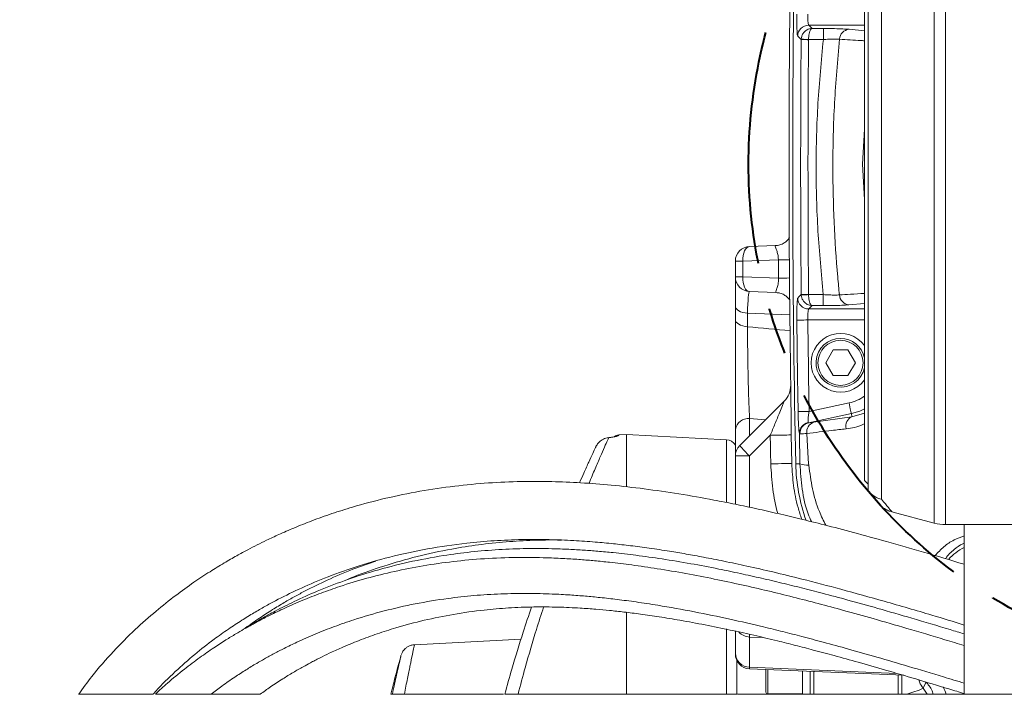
# Model space of a CAD drawing. Header units: millimetres. Extents: x 0 to 8410, y 0 to 5940.
# Tile 115 of 256: x 1594 to 2130, y 4975 to 5343. Entities that reach past the tile are written whole.
import ezdxf

# ---------------------------------------------------------------- set-up
doc = ezdxf.new("R2010")
doc.units = ezdxf.units.MM
doc.header["$LTSCALE"] = 10
doc.linetypes.add('CENTERX2', pattern=[20.32, 12.7, -2.54, 2.54, -2.54])
doc.styles.add('SLDTEXTSTYLE0', font='TXT', dxfattribs={"width": 0.605})
doc.dimstyles.new('SLDDIMSTYLE17', dxfattribs={"dimtxt": 50, "dimasz": 50, "dimexe": 0, "dimexo": 0.0625, "dimgap": 12.5, "dimtad": 0, "dimtih": 1, "dimtoh": 1, "dimdec": 1, "dimlfac": 0.5, "dimrnd": 1e-09, "dimzin": 12, "dimdsep": 46, "dimtxsty": 'SLDTEXTSTYLE0', "dimblk1": 'NONE', "dimsah": 1, "dimcen": 0, "dimadec": 0, "dimazin": 0, "dimtfac": 1, "dimtmove": 0, "dimatfit": 3, "dimldrblk": 'NONE', "dimfxl": 0, "dimfrac": 2, "dimtolj": 1, "dimtzin": 12, "dimarcsym": 0})

# ---------------------------------------------------------------- blocks, each defined once
blk = doc.blocks.new('SW_SYMBOL_HOLE_DEPTH')
at = {"color": 0, "linetype": 'Continuous', "lineweight": 0}
for p, q in [((0, 8750), (8000, 8750)), ((4000, 8750), (4000, 750)), ((1000, 5550), (4000, 750)), ((7000, 5550), (4000, 750))]:
    blk.add_line(p, q, dxfattribs=at)
blk = doc.blocks.new('*D65')
at = {"color": 7, "linetype": 'Continuous', "lineweight": 0}
for p, q in [((1191.52, 5287.04), (1340.87, 5546.36)), ((1340.87, 5546.36), (1691.81, 5546.36)), ((1183.23, 5272.66), (1191.52, 5287.04))]:
    blk.add_line(p, q, dxfattribs=at)
blk.add_solid([(1191.52, 5287.04), (1222.97, 5326.63), (1209.97, 5334.11)], dxfattribs=at)
at = {"color": 7, "linetype": 'Continuous', "lineweight": 0, "xscale": 0.006445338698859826, "yscale": 0.006445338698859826, "zscale": 0.006445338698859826}
blk.add_blockref('SW_SYMBOL_HOLE_DEPTH', (1568.72, 5553.59), dxfattribs=at)
at = {"color": 7, "linetype": 'Continuous', "lineweight": 0, "char_height": 50, "attachment_point": 1, "style": 'SLDTEXTSTYLE0'}
for s, insert in [('2x M', (1381.75, 5610.81)), ('8', (1530.58, 5610.81)), ('8', (1637.79, 5610.95))]:
    blk.add_mtext(s, dxfattribs=dict(at, insert=insert))
blk = doc.blocks.new('_NONE')

msp = doc.modelspace()

# ---------------------------------------------------------------- linework, layer by layer
at = {"color": 8, "linetype": 'Continuous', "lineweight": 0}
for p, q in [((2091.93728, 5068.640132), (2091.93728, 5459.059853)), ((2098.045117, 5459.849972), (2098.045117, 5067.850012)), ((2063.290364, 5446.143765), (2063.290364, 5081.55622)), ((2023.627332, 5339.552064), (2025.426707, 5337.737221)), ((2053.940079, 5339.552064), (2023.627332, 5339.552064)), ((2025.426707, 5337.737221), (2031.608975, 5337.737221)), ((2031.608975, 5331.745524), (2031.608975, 5337.737221)), ((2045.590585, 5337.310214), (2053.940079, 5336.548228)), ((2019.53364, 5331.69641), (2019.541255, 5331.94365)), ((2023.530415, 5331.745524), (2023.528016, 5331.663031)), ((2031.608975, 5331.745524), (2023.530415, 5331.745524)), ((1983.740082, 5211.141247), (1987.74009, 5211.141247)), ((2007.132074, 5211.818356), (1987.74009, 5211.141247)), ((1987.74009, 5211.141247), (1987.74009, 5202.592272)), ((2007.200739, 5201.912541), (2007.132074, 5211.818356)), ((1983.740082, 5202.592272), (1987.74009, 5202.592272)), ((1987.74009, 5202.592272), (2007.200739, 5201.912541)), ((2019.559434, 5193.001408), (2019.567034, 5192.756314)), ((2023.553795, 5193.036456), (2023.556179, 5192.95444)), ((2023.556179, 5192.95444), (2031.57123, 5192.95444)), ((2031.57123, 5186.962742), (2031.57123, 5192.95444)), ((2025.452515, 5186.962742), (2023.653811, 5185.1479)), ((2023.653811, 5185.1479), (2053.940079, 5185.1479)), ((2031.57123, 5186.962742), (2025.452515, 5186.962742)), ((2053.940079, 5188.139338), (2045.521638, 5187.387127)), ((2013.355187, 5181.95929), (1990.350893, 5182.762761)), ((1990.350893, 5182.762761), (1990.350893, 5175.430436)), ((2053.940079, 5179.156203), (2023.174709, 5179.156203)), ((2023.850283, 5129.413027), (2045.5778, 5134.031195)), ((1991.460881, 5125.480313), (1991.460881, 5116.173167)), ((2000.093928, 5124.806304), (1991.460881, 5125.480313)), ((2046.823567, 5128.17039), (2023.529163, 5123.218913)), ((2026.169649, 5123.460431), (2047.173074, 5126.526017)), ((2047.173074, 5126.526017), (2046.823567, 5128.17039)), ((2047.173074, 5126.526017), (2053.940079, 5128.385443)), ((2023.33664, 5123.297114), (2023.529163, 5123.218913)), ((1920.330724, 5116.6295), (1920.330724, 5116.298813)), ((2002.703062, 5116.380829), (1991.460881, 5105.138678)), ((2018.855876, 5100.934405), (2018.567434, 5117.441315)), ((2018.875962, 5117.2296), (2018.567434, 5117.441315)), ((2022.650665, 5117.420334), (2023.337385, 5103.679795)), ((1978.854081, 5080.105681), (1978.854081, 5114.003558)), ((1991.460881, 5105.138678), (1983.740082, 5105.138678)), ((1991.460881, 5105.138678), (1991.460881, 5077.239651)), ((2018.855876, 5100.934405), (2016.584417, 5100.888629)), ((1978.854081, 4975.610394), (1978.854081, 5010.99791)), ((1998.315951, 5006.440539), (1991.460881, 5006.622691)), ((1991.460881, 5006.622691), (1991.460881, 4990.217347)), ((1991.460881, 4990.217347), (1991.404763, 4989.555258)), ((1991.460881, 4990.217347), (2071.588343, 4986.828465)), ((2001.340082, 4988.842864), (2001.340082, 4975.647349)), ((2088.135621, 4975.610394), (2085.834718, 4978.739161))]:
    msp.add_line(p, q, dxfattribs=at)
at = {"color": 7, "linetype": 'Continuous', "lineweight": 0}
for p, q in [((2055.940083, 5086.189169), (2055.940083, 5441.510815)), ((2053.940079, 5091.849942), (2053.940079, 5435.850043)), ((2053.940079, 5282.931227), (2052.940077, 5263.850112)), ((2052.940077, 5263.850112), (2053.940079, 5244.768757)), ((1991.460881, 5219.136376), (2005.515239, 5219.627041)), ((1983.740082, 5202.592272), (1983.740082, 5211.141247)), ((1983.740082, 5186.761279), (1983.740082, 5202.592272)), ((2005.801341, 5194.096226), (1991.460881, 5194.597144)), ((1983.740082, 5179.428954), (1983.740082, 5186.761279)), ((2032.857171, 5155.850071), (2036.898619, 5162.850041)), ((2036.898619, 5162.850041), (2044.98153, 5162.850041)), ((2044.98153, 5162.850041), (2049.022979, 5155.850071)), ((2036.898619, 5148.850102), (2032.857171, 5155.850071)), ((2049.022979, 5155.850071), (2044.98153, 5148.850102)), ((2044.98153, 5148.850102), (2036.898619, 5148.850102)), ((1986.08323, 5110.795636), (2010.320327, 5135.032553)), ((2014.083198, 5127.95772), (2014.149567, 5116.596121)), ((1924.540064, 5116.850037), (1920.330724, 5116.6295)), ((1978.854081, 5114.003558), (1924.540064, 5116.850037)), ((1924.540064, 5088.515658), (1924.540064, 5116.850037)), ((1983.740082, 5105.138678), (1983.740082, 5119.610924)), ((2014.149567, 5116.596121), (2014.445654, 5101.086993)), ((1983.740082, 5078.875441), (1983.740082, 5105.138678)), ((2053.940079, 5091.849942), (2055.940083, 5089.850087)), ((2055.940083, 5085.93883), (2055.940083, 5086.189169)), ((2056.161603, 5085.669179), (2055.940083, 5085.931439)), ((2068.881115, 5074.707646), (2091.93728, 5068.640132)), ((2098.045117, 5067.850012), (2182.08558, 5067.850012)), ((2108.270845, 5067.850012), (2108.270845, 4975.610394)), ((1924.540064, 4975.610394), (1924.540064, 5020.091672)), ((1983.740082, 4997.921605), (1983.740082, 5009.793896)), ((1867.158404, 5005.471606), (1809.160015, 5002.432007)), ((1983.740082, 4997.479338), (1983.740082, 4997.921605)), ((1984.540066, 4993.852515), (1984.540066, 4975.610394)), ((1991.395763, 4989.330191), (2075.340083, 4985.788483)), ((2000.340065, 4976.647515), (2000.340065, 4988.917489)), ((2020.340076, 4975.610394), (2020.340076, 4988.025803)), ((2024.340084, 4975.610394), (2024.340084, 4988.057751)), ((2026.340073, 4987.940926), (2026.340073, 4975.610394)), ((2072.340077, 4975.610394), (2072.340077, 4986.029286)), ((2074.340081, 4975.610394), (2074.340081, 4985.942502)), ((1796.373388, 4975.610394), (1797.173998, 4975.610394)), ((1802.102765, 4975.610394), (1803.368261, 4975.610394)), ((1857.641152, 4975.610394), (1803.71826, 4975.610394)), ((1865.541241, 4975.610394), (1924.540064, 4975.610394)), ((1924.540064, 4975.610394), (1978.854081, 4975.610394)), ((2012.140086, 4975.610394), (1984.890094, 4975.610394)), ((2001.340082, 4975.647349), (2020.340076, 4975.647349)), ((2012.140086, 4975.610394), (2019.340074, 4975.610394)), ((2021.072125, 4975.610394), (2019.340074, 4975.610394)), ((2020.340076, 4975.610394), (2024.340084, 4975.610394)), ((2026.340073, 4975.610394), (2024.340084, 4975.610394)), ((2026.340073, 4975.610394), (2072.340077, 4975.610394)), ((2074.340081, 4975.610394), (2072.340077, 4975.610394)), ((2074.340081, 4975.610394), (2076.875722, 4975.610394)), ((2099.700084, 4975.610394), (2099.225423, 4975.610394)), ((2107.680163, 4975.610394), (2108.116037, 4975.610394)), ((2142.857282, 4975.610394), (2108.270845, 4975.610394))]:
    msp.add_line(p, q, dxfattribs=at)
at = {"color": 8, "linetype": 'Continuous', "lineweight": 0, "flags": 128}
for points in [[(2019.53364, 5331.69641), (2018.911725, 5332.324166), (2017.635784, 5333.612103)], [(2023.528016, 5331.663031), (2022.773376, 5331.66923), (2022.045827, 5331.675429), (2021.371534, 5331.681151), (2020.774683, 5331.686158), (2020.276746, 5331.690211), (2019.89556, 5331.693549), (2019.644862, 5331.695456), (2019.53364, 5331.69641)], [(2023.530415, 5331.745524), (2022.777697, 5331.782956), (2022.051951, 5331.818957), (2021.379149, 5331.852336), (2020.783415, 5331.881899), (2020.286074, 5331.906695), (2019.904947, 5331.92553), (2019.653669, 5331.938166), (2019.541255, 5331.94365)], [(1991.460881, 5219.136376), (1990.69514, 5218.959231), (1989.968678, 5218.488116), (1989.308795, 5217.74115), (1988.740286, 5216.745991), (1988.284519, 5215.54007), (1987.958631, 5214.168925), (1987.77484, 5212.684054), (1987.74009, 5211.141247)], [(1987.74009, 5202.592272), (1987.77484, 5201.049227), (1987.958631, 5199.564356), (1988.284519, 5198.193211), (1988.740286, 5196.987528), (1989.308795, 5195.992369), (1989.968678, 5195.245165), (1990.69514, 5194.774289), (1991.460881, 5194.597144)], [(2017.662278, 5191.085715), (2018.283865, 5191.713471), (2019.559434, 5193.001408)], [(2019.559434, 5193.001408), (2019.670656, 5193.002362), (2019.921353, 5193.004508), (2020.302525, 5193.007845), (2020.800477, 5193.012137), (2021.397328, 5193.017382), (2022.071621, 5193.023343), (2022.799155, 5193.02978), (2023.553795, 5193.036456)], [(2019.567034, 5192.756314), (2019.679433, 5192.761797), (2019.930696, 5192.774434), (2020.311823, 5192.793269), (2020.809165, 5192.818064), (2021.404898, 5192.847628), (2022.0777, 5192.881007), (2022.803462, 5192.917246), (2023.556179, 5192.95444)], [(1983.740082, 5186.761279), (1983.861616, 5186.056275), (1984.222522, 5185.37249), (1984.811863, 5184.731144), (1985.611728, 5184.151311), (1986.597767, 5183.65087), (1987.74009, 5183.244843), (1989.003918, 5182.945866), (1990.350893, 5182.762761)], [(1983.740082, 5179.428954), (1983.861616, 5178.72395), (1984.222522, 5178.040404), (1984.811863, 5177.39882), (1985.611728, 5176.818986), (1986.597767, 5176.318545), (1987.74009, 5175.912757), (1989.003918, 5175.613541), (1990.350893, 5175.430436)], [(2017.183265, 5179.09326), (2017.350113, 5179.095168), (2017.726159, 5179.098982), (2018.297902, 5179.104943), (2019.044808, 5179.112811), (2019.940069, 5179.122347), (2020.951486, 5179.132838), (2022.042772, 5179.144282), (2023.174709, 5179.156203)], [(2046.823567, 5128.17039), (2046.788877, 5128.333706), (2046.710676, 5128.701348), (2046.591809, 5129.260678), (2046.436509, 5129.991431), (2046.250364, 5130.867142), (2046.040064, 5131.856579), (2045.813164, 5132.923979), (2045.5778, 5134.031195)], [(2053.940079, 5130.714793), (2051.426104, 5129.566569), (2046.823567, 5128.17039)], [(2017.859346, 5129.31313), (2018.026164, 5129.315753), (2018.40218, 5129.32219), (2018.973878, 5129.331727), (2019.720739, 5129.344124), (2020.615911, 5129.358906), (2021.627253, 5129.375834), (2022.71845, 5129.393954), (2023.850283, 5129.413027)], [(2002.703062, 5116.380829), (2004.765293, 5116.418738), (2006.753108, 5116.455216), (2008.606932, 5116.489548), (2010.271183, 5116.520781), (2011.695972, 5116.547722), (2012.838563, 5116.569657), (2013.664654, 5116.585869), (2014.149567, 5116.596121)], [(2003.001145, 5100.849051), (2005.062005, 5100.890774), (2007.048598, 5100.931305), (2008.901468, 5100.969214), (2010.565093, 5101.003546), (2011.989644, 5101.033349), (2013.132504, 5101.057667), (2013.959429, 5101.075787), (2014.445654, 5101.086993)], [(2085.834718, 4978.739161), (2087.110347, 4981.498141), (2087.321973, 4982.267518)]]:
    msp.add_lwpolyline(points, dxfattribs=at)
at = {"color": 7, "linetype": 'CENTERX2', "lineweight": 40}
msp.add_circle((2266.940078, 5263.850007), 276, dxfattribs=at)
at = {"color": 8, "linetype": 'Continuous', "lineweight": 0}
msp.add_circle((2040.940078, 5155.850007), 12.27, dxfattribs=at)
at = {"color": 7, "linetype": 'Continuous', "lineweight": 0}
for centre, radius, start, end in [((10090.940078, 5263.850007), 8078, 179.2908979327, 180.9639051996), ((10090.940078, 5263.850007), 8076, 179.2874053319, 181.1562202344), ((1991.740078, 5211.141219), 8, 92, 180), ((1991.740078, 5202.59224), 8, 180, 268), ((2040.940078, 5155.850007), 16, 35.6590877, 324.3409123), ((2040.940078, 5155.850007), 13.27, 90, 348.42227625), ((2040.940078, 5155.850007), 13.27, 11.57772375, 90), ((2001.835048, 5143.517924), 12, 315, 0.85225893), ((1920.540078, 5112.634886), 4, 93, 130.2836249), ((1978.540078, 5108.011752), 6, 29.92643487, 87), ((1991.740078, 5105.138683), 8, 135, 180), ((2114.564449, 5102.86609), 98, 181.15622023, 199.5560259), ((2098.045115, 5091.850007), 24, 255.25643716, 270), ((2668.540078, 4753.850007), 900, 164.358900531, 165.002464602), ((1991.740041, 4997.339565), 7.999959, 179.99957184, 267.25467741), ((2001.340078, 4976.647427), 1, 180, 270)]:
    msp.add_arc(centre, radius, start, end, dxfattribs=at)
at = {"color": 8, "linetype": 'Continuous', "lineweight": 0}
for centre, radius, start, end in [((2023.646492, 5333.540965), 6.011129, 90.18262758, 179.32192025), ((2046.129617, 5331.593253), 5.742316, 95.38628618, 176.85191756), ((10090.940078, 5263.850007), 8071.691591, 179.5183954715, 180.5029162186), ((10090.940078, 5263.850007), 8067.697073, 179.5183954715, 180.5029162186), ((2005.732334, 5571.173443), 359.357813, 270.22317426, 271.17592195), ((2005.792999, 5503.830789), 301.92153, 270.26714838, 271.40138191), ((2023.67294, 5191.158978), 6.011108, 180.69833645, 269.81767385), ((2046.068121, 5193.09971), 5.738662, 183.03241217, 264.53554172), ((10090.940078, 5263.850007), 8074.201679, 180.6014575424, 180.9547389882), ((10090.940078, 5263.850007), 8068.209901, 180.6014575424, 180.9547389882), ((2040.940078, 5155.850007), 22.306213, 282, 305.64752979), ((1990.741452, 5118.413877), 7.102964, 84.18678915, 170.2977598), ((2049.348294, 5121.36816), 5.597773, 112.86659027, 194.90561311), ((2024.55582, 5117.434144), 5.988391, 101.74700868, 179.93138313), ((2024.871823, 5117.373545), 5.997588, 102.93624051, 181.37526105), ((2028.086819, 5118.298345), 5.506602, 110.37471722, 189.17479261), ((1920.538938, 5112.301119), 4.003113, 92.98146893, 118.79916847), ((10091.358872, 5263.850007), 8090, 181.0444780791, 181.154499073), ((2045.564242, 5161.955279), 78.455719, 220.69883822, 226.40124599), ((2023.289561, 5112.564406), 12.446465, 249.13174064, 271.79080608), ((2066.734983, 5095.168356), 14.041213, 219.75364858, 255.79913312), ((2065.468133, 5093.540379), 12.188819, 218.58312371, 220.22359902), ((2065.515749, 5093.647774), 12.294634, 220.46243811, 259.57171881), ((2120.940078, 5029.850007), 28.49665, 116.39691698, 138.19634806), ((1991.691653, 5014.711604), 8.092204, 221.7512696, 268.365823), ((2012.722102, 5008.219677), 21.321114, 180.82219927, 184.2955694), ((1991.585129, 4998.062678), 7.846315, 181.03020535, 269.09267114), ((2065.521736, 5022.512799), 48.257109, 283.60819352, 294.89346842), ((2072.994324, 4967.438762), 26.658916, 17.84995292, 26.99200081)]:
    msp.add_arc(centre, radius, start, end, dxfattribs=at)
for centre, major_axis, ratio, start_param, end_param in [((1991.740078, 5170.572734), (-0.283263, 24.024426), 0.0601776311, 6.2803731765, 7.3211114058), ((1969.121279, 4900.947208), (1855.878399, -169.823147), 0.1477095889, 1.5604273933, 1.5728734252)]:
    msp.add_ellipse(centre, major_axis=major_axis, ratio=ratio, start_param=start_param, end_param=end_param, dxfattribs=at)
for points, knots in [([(2017.635784, 5333.612103), (2017.567246, 5333.815497), (2017.430153, 5334.222332), (2017.267428, 5336.48152), (2017.162875, 5339.670478), (2017.132426, 5342.914372), (2017.147338, 5344.931402), (2017.152315, 5345.604558)], [0, 0, 0, 0, 0.22231239, 0.4446773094, 0.666889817, 0.888829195, 1, 1, 1, 1]), ([(2023.143774, 5345.543761), (2023.138801, 5345.207465), (2023.123898, 5344.199647), (2023.154438, 5342.577987), (2023.259066, 5340.984567), (2023.421858, 5339.856611), (2023.558813, 5339.653621), (2023.627332, 5339.552064)], [0, 0, 0, 0, 0.1109535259, 0.3325071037, 0.5545746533, 0.7771510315, 1, 1, 1, 1]), ([(2019.541255, 5331.94365), (2019.566378, 5332.216246), (2019.639662, 5333.011421), (2020.090956, 5334.358237), (2021.121529, 5335.914121), (2022.537945, 5337.009954), (2024.047357, 5337.597862), (2024.953965, 5337.726755), (2025.419718, 5337.737067), (2025.426707, 5337.737221)], [0, 0, 0, 0, 0.08807742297, 0.25692577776, 0.45134522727, 0.68935063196, 0.83969998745, 0.99759474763, 1, 1, 1, 1]), ([(2023.530415, 5331.745524), (2023.538511, 5332.018909), (2023.562131, 5332.816547), (2023.707484, 5334.178577), (2024.039598, 5335.769105), (2024.495956, 5336.912639), (2024.982191, 5337.551557), (2025.274595, 5337.710641), (2025.424457, 5337.736828), (2025.426707, 5337.737221)], [0, 0, 0, 0, 0.0880603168, 0.2569277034, 0.4513374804, 0.6893488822, 0.8396981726, 0.9975932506, 1, 1, 1, 1]), ([(2031.608975, 5337.737221), (2031.887782, 5337.736962), (2033.955944, 5337.735041), (2037.775303, 5337.68894), (2042.502972, 5337.54208), (2044.561329, 5337.387506), (2045.590585, 5337.310214)], [0, 0, 0, 0, 0.0494995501, 0.367183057, 0.6835677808, 1, 1, 1, 1]), ([(2031.57123, 5192.95444), (2030.468861, 5204.476694), (2028.260802, 5227.555892), (2027.398188, 5262.317094), (2028.266169, 5297.113408), (2030.493538, 5320.189385), (2031.608975, 5331.745524)], [0, 0, 0, 0, 0.2496324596, 0.500016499, 0.7496149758, 1, 1, 1, 1]), ([(2040.395966, 5331.908602), (2039.750423, 5331.941922), (2038.457543, 5332.008655), (2035.483445, 5331.954721), (2033.08442, 5331.84016), (2031.7845, 5331.756782), (2031.608975, 5331.745524)], [0, 0, 0, 0, 0.3153309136, 0.6315385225, 0.9502475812, 1, 1, 1, 1]), ([(2040.395966, 5331.908602), (2039.37368, 5320.355529), (2037.326399, 5297.218759), (2036.524084, 5264.003385), (2037.222667, 5232.405325), (2038.748167, 5209.222084), (2040.02406, 5196.035517), (2040.337494, 5192.79613)], [0, 0, 0, 0, 0.2496699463, 0.5000017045, 0.7147441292, 0.9299245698, 1, 1, 1, 1]), ([(2053.940079, 5331.090827), (2053.279691, 5331.127085), (2048.67549, 5331.379879), (2044.215905, 5331.664664), (2040.395966, 5331.908602)], [0, 0, 0, 0, 0.1434316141, 1, 1, 1, 1]), ([(2007.132074, 5211.818356), (2007.116902, 5212.476974), (2007.097432, 5213.322121), (2006.842653, 5214.906673), (2006.375825, 5216.575372), (2005.706515, 5218.281308), (2005.281426, 5219.406124), (2005.445662, 5219.561302), (2005.515239, 5219.627041)], [0, 0, 0, 0, 0.1397526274, 0.1793324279, 0.3720598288, 0.5901559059, 0.826375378, 1, 1, 1, 1]), ([(2005.801341, 5194.096226), (2005.731109, 5194.196129), (2005.587113, 5194.400958), (2006.095995, 5195.743995), (2006.707048, 5197.476012), (2007.079582, 5199.212744), (2007.23098, 5200.601229), (2007.211883, 5201.429319), (2007.200739, 5201.912541)], [0, 0, 0, 0, 0.2187714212, 0.4485451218, 0.6835684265, 0.8228237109, 0.8966108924, 1, 1, 1, 1]), ([(2017.183265, 5179.09326), (2017.176249, 5180.441487), (2017.162218, 5183.137798), (2017.235441, 5186.732221), (2017.3692, 5189.450572), (2017.523513, 5190.804549), (2017.627292, 5191.014828), (2017.662278, 5191.085715)], [0, 0, 0, 0, 0.2217428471, 0.4434621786, 0.6651892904, 0.8871312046, 1, 1, 1, 1]), ([(2025.452515, 5186.962742), (2025.445527, 5186.962897), (2024.979776, 5186.973209), (2024.073121, 5187.102113), (2022.563741, 5187.689989), (2021.147278, 5188.785845), (2020.116747, 5190.341733), (2019.665416, 5191.68854), (2019.59215, 5192.483718), (2019.567034, 5192.756314)], [0, 0, 0, 0, 0.0024052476, 0.1602989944, 0.310652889, 0.5486561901, 0.7430743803, 0.9119228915, 1, 1, 1, 1]), ([(2025.452515, 5186.962742), (2025.450265, 5186.963136), (2025.300404, 5186.989322), (2025.007967, 5187.14842), (2024.521776, 5187.787292), (2024.065361, 5188.93088), (2023.733272, 5190.521386), (2023.587893, 5191.883416), (2023.564274, 5192.681054), (2023.556179, 5192.95444)], [0, 0, 0, 0, 0.0024067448, 0.160302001, 0.3106566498, 0.5486632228, 0.7430726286, 0.9119398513, 1, 1, 1, 1]), ([(2031.57123, 5192.95444), (2032.709469, 5192.889112), (2034.981963, 5192.758687), (2038.003, 5192.701526), (2039.635631, 5192.742916), (2040.269063, 5192.790941), (2040.337494, 5192.79613)], [0, 0, 0, 0, 0.3221323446, 0.6431374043, 0.9614474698, 1, 1, 1, 1]), ([(2040.337494, 5192.79613), (2042.315671, 5192.921198), (2046.745788, 5193.201287), (2051.376896, 5193.444644), (2053.940079, 5193.579335)], [0, 0, 0, 0, 0.446529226, 1, 1, 1, 1]), ([(2023.653811, 5185.1479), (2023.61883, 5185.11255), (2023.515121, 5185.007747), (2023.360862, 5184.331819), (2023.226997, 5182.974145), (2023.153696, 5181.17753), (2023.167706, 5179.82988), (2023.174709, 5179.156203)], [0, 0, 0, 0, 0.1131652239, 0.335496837, 0.5572457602, 0.778671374, 1, 1, 1, 1]), ([(2045.521638, 5187.387127), (2045.412318, 5187.377309), (2044.401259, 5187.286499), (2041.804224, 5187.135465), (2037.001298, 5186.990676), (2033.381123, 5186.972053), (2031.57123, 5186.962742)], [0, 0, 0, 0, 0.0387108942, 0.358023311, 0.6790462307, 1, 1, 1, 1]), ([(1990.350893, 5175.430436), (1990.355521, 5173.464777), (1990.364777, 5169.533355), (1990.426837, 5163.026976), (1990.524633, 5156.274001), (1990.658822, 5149.397301), (1990.825089, 5142.672656), (1991.018004, 5136.300535), (1991.231346, 5130.426989), (1991.384368, 5127.129223), (1991.460881, 5125.480313)], [0, 0, 0, 0, 0.1215927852, 0.24319200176, 0.3682359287, 0.49329344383, 0.61987440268, 0.7464628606, 0.87322938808, 1, 1, 1, 1]), ([(2002.703062, 5116.380829), (2003.561658, 5118.459282), (2005.30816, 5122.68714), (2007.578308, 5128.20623), (2009.226348, 5132.241659), (2010.022927, 5134.223895), (2010.305933, 5134.958292), (2010.315737, 5135.008874), (2010.320327, 5135.032553)], [0, 0, 0, 0, 0.2932406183, 0.5964917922, 0.7891595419, 0.9039505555, 0.9550347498, 1, 1, 1, 1]), ([(2018.567434, 5117.441315), (2018.493528, 5117.829786), (2018.345718, 5118.606722), (2018.137991, 5121.303519), (2017.957343, 5124.931477), (2017.893356, 5127.792437), (2017.859346, 5129.31313)], [0, 0, 0, 0, 0.2409436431, 0.4818839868, 0.7246046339, 1, 1, 1, 1]), ([(2023.850283, 5129.413027), (2023.729324, 5128.626573), (2023.503645, 5127.159249), (2023.310003, 5125.2805), (2023.237912, 5123.885818), (2023.303838, 5123.49271), (2023.33664, 5123.297114)], [0, 0, 0, 0, 0.2818951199, 0.5259446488, 0.7641278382, 1, 1, 1, 1]), ([(2043.938881, 5119.928259), (2041.359073, 5119.619717), (2034.04976, 5118.74553), (2027.128852, 5117.940943), (2022.650665, 5117.420334)], [0, 0, 0, 0, 0.3529481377, 1, 1, 1, 1]), ([(2023.529163, 5123.218913), (2023.892067, 5123.222829), (2024.460834, 5123.228968), (2025.715519, 5123.398918), (2026.169649, 5123.460431)], [0, 0, 0, 0, 0.6380530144, 1, 1, 1, 1]), ([(2053.940079, 5122.66602), (2053.648692, 5122.513045), (2050.482918, 5120.851045), (2047.053053, 5120.367394), (2043.938881, 5119.928259)], [0, 0, 0, 0, 0.09204274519, 1, 1, 1, 1]), ([(1914.868525, 5115.109105), (1914.747073, 5114.839574), (1914.302619, 5113.853224), (1913.093759, 5111.160863), (1910.970085, 5106.368495), (1908.240697, 5100.052773), (1905.921718, 5094.632972), (1904.400241, 5090.919696), (1904.104313, 5090.197463)], [0, 0, 0, 0, 0.08126053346, 0.29737309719, 0.51443927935, 0.73157830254, 0.94779193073, 1, 1, 1, 1]), ([(1920.330724, 5116.298813), (1920.185185, 5116.182773), (1919.928406, 5115.978039), (1917.886218, 5115.514012), (1915.862851, 5115.242521), (1914.868525, 5115.109105)], [0, 0, 0, 0, 0.3995374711, 0.7049196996, 1, 1, 1, 1]), ([(2022.650665, 5117.420334), (2022.001345, 5117.363107), (2020.205833, 5117.204861), (2019.394127, 5117.219961), (2018.875962, 5117.2296)], [0, 0, 0, 0, 0.3616349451, 1, 1, 1, 1]), ([(2023.337385, 5103.679795), (2023.33739, 5103.679715), (2023.411727, 5102.490308), (2023.545126, 5101.307125), (2023.678517, 5100.12402)], [0, 0, 0, 0, 0.0000668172, 1, 1, 1, 1]), ([(2006.871215, 5073.818345), (2006.862097, 5073.847191), (2005.493548, 5078.176991), (2003.833857, 5087.209813), (2003.280083, 5096.280243), (2003.001145, 5100.849051)], [0, 0, 0, 0, 0.0033175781, 0.4979674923, 1, 1, 1, 1]), ([(2025.088748, 5069.412846), (2024.48868, 5070.792784), (2022.03852, 5076.427261), (2019.78002, 5087.079142), (2019.163922, 5096.31601), (2018.855876, 5100.934405)], [0, 0, 0, 0, 0.1395435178, 0.5697754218, 1, 1, 1, 1]), ([(2023.678517, 5100.12402), (2024.262197, 5095.848456), (2025.429506, 5087.297696), (2028.553317, 5076.27762), (2031.65276, 5069.929499), (2032.857454, 5067.462105)], [0, 0, 0, 0, 0.3794106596, 0.7587887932, 1, 1, 1, 1]), ([(2063.290364, 5081.55622), (2063.998321, 5080.674977), (2065.414148, 5078.912603), (2067.056971, 5076.932702), (2068.235818, 5075.529438), (2068.887106, 5074.765922), (2068.892125, 5074.759737), (2068.894154, 5074.757237)], [0, 0, 0, 0, 0.2107110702, 0.4213954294, 0.6374392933, 0.8534673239, 1, 1, 1, 1]), ([(2092.392555, 5050.916333), (2093.895967, 5052.594225), (2096.83937, 5055.879228), (2102.266528, 5059.48703), (2106.367438, 5061.000106), (2108.270845, 5061.702389)], [0, 0, 0, 0, 0.358751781, 0.7023695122, 1, 1, 1, 1]), ([(2108.270845, 5057.758708), (2107.975504, 5057.635703), (2105.878177, 5056.762199), (2102.446535, 5053.995982), (2099.25283, 5051.264125), (2098.076755, 5049.307806), (2098.036429, 5049.240727)], [0, 0, 0, 0, 0.0666478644, 0.47329231, 0.9819401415, 1, 1, 1, 1]), ([(1879.430225, 5022.940297), (1878.123723, 5018.900138), (1874.739427, 5008.434727), (1870.057528, 4992.459075), (1866.829207, 4980.415345), (1865.541241, 4975.610394)], [0, 0, 0, 0, 0.2742742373, 0.7104653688, 1, 1, 1, 1]), ([(1809.164158, 5002.352852), (1809.169716, 5002.379262), (1809.252599, 5002.773023), (1808.93231, 5001.252338), (1808.160789, 4997.568855), (1806.919399, 4991.562291), (1805.423969, 4984.215526), (1804.290658, 4978.498084), (1803.71826, 4975.610394)], [0, 0, 0, 0, 0.0150192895, 0.2239326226, 0.4317382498, 0.6458562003, 0.8211337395, 1, 1, 1, 1]), ([(2085.834718, 4978.739161), (2085.116017, 4979.777059), (2084.222339, 4981.067647), (2083.607597, 4982.945938), (2083.487234, 4983.313698)], [0, 0, 0, 0, 0.8042047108, 1, 1, 1, 1])]:
    msp.add_open_spline(points, degree=3, knots=knots, dxfattribs=at)
at = {"color": 7, "linetype": 'Continuous', "lineweight": 0}
for points, knots in [([(2013.129792, 5223.981995), (2012.975112, 5223.724702), (2012.561004, 5223.03588), (2011.209479, 5221.632316), (2009.178981, 5220.393377), (2007.127355, 5219.699544), (2005.902041, 5219.696998), (2005.509487, 5219.696183)], [0, 0, 0, 0, 0.1360071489, 0.3641170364, 0.6171479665, 0.8773455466, 1, 1, 1, 1]), ([(2005.867025, 5194.051165), (2006.584804, 5193.991858), (2008.11629, 5193.865319), (2010.2615, 5192.916912), (2011.969207, 5191.658514), (2013.009084, 5190.457443), (2013.28823, 5189.955138), (2013.369849, 5189.808268)], [0, 0, 0, 0, 0.2223400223, 0.4743946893, 0.7045745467, 0.9136203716, 1, 1, 1, 1]), ([(1983.740082, 5119.610924), (1983.740082, 5121.582301), (1983.740082, 5125.524944), (1983.740082, 5132.552081), (1983.740082, 5140.17752), (1983.740082, 5148.230402), (1983.740082, 5156.465692), (1983.740082, 5164.557864), (1983.740082, 5172.356049), (1983.740082, 5177.071347), (1983.740082, 5179.428954)], [0, 0, 0, 0, 0.1264110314, 0.2528150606, 0.3792890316, 0.505753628, 0.6309638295, 0.7561654, 0.8780849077, 1, 1, 1, 1]), ([(1914.868525, 5115.109105), (1914.564864, 5115.073827), (1913.330508, 5114.930426), (1911.250328, 5114.127415), (1909.136382, 5112.433766), (1908.293893, 5110.956495), (1907.92056, 5110.301871)], [0, 0, 0, 0, 0.1060699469, 0.4311664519, 0.7479323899, 1, 1, 1, 1]), ([(1918.761751, 5115.814824), (1918.767537, 5115.817089), (1918.811776, 5115.834405), (1918.515742, 5115.739254), (1917.777294, 5115.578088), (1916.420715, 5115.346846), (1915.172232, 5115.164567), (1914.344938, 5115.083755), (1914.250544, 5115.074534)], [0, 0, 0, 0, 0.0269368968, 0.2059423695, 0.4316840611, 0.6922560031, 0.9648862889, 1, 1, 1, 1]), ([(1898.990652, 5090.571541), (1899.774854, 5092.361564), (1901.665443, 5096.67703), (1904.086708, 5102.024078), (1906.255764, 5106.743121), (1907.40222, 5109.194763), (1907.835423, 5110.120028), (1907.92056, 5110.301871)], [0, 0, 0, 0, 0.1795836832, 0.4329484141, 0.6862106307, 0.9383307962, 1, 1, 1, 1]), ([(2014.445654, 5101.086993), (2014.670145, 5097.083304), (2015.122384, 5089.017865), (2017.162561, 5078.856718), (2019.119809, 5072.860694), (2019.815361, 5070.72987)], [0, 0, 0, 0, 0.3885334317, 0.7827014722, 1, 1, 1, 1]), ([(2108.270845, 5046.201129), (2108.216679, 5046.21766), (2100.81464, 5048.476817), (2086.724162, 5052.62636), (2066.682859, 5058.395034), (2048.673436, 5063.347009), (2032.948785, 5067.474747), (2019.315845, 5070.882003), (2007.127514, 5073.784502), (1995.443069, 5076.4223), (1983.766288, 5078.899611), (1969.618489, 5081.689503), (1953.052331, 5084.602924), (1934.435881, 5087.314776), (1916.616587, 5089.322429), (1899.861373, 5090.628043), (1883.516291, 5091.310893), (1866.780232, 5091.349776), (1849.133027, 5090.5774), (1830.699668, 5088.841863), (1811.998411, 5086.077003), (1793.412404, 5082.257263), (1777.542307, 5078.031755), (1764.233051, 5073.807959), (1753.622622, 5070.00645), (1744.014812, 5066.175953), (1735.828554, 5062.611764), (1729.237813, 5059.532955), (1723.658413, 5056.781943), (1718.267448, 5053.998575), (1712.236501, 5050.72226), (1705.343849, 5046.752651), (1697.533164, 5041.948874), (1688.721992, 5036.109742), (1678.879233, 5029.006462), (1668.14662, 5020.467617), (1656.748509, 5010.367469), (1645.019189, 4998.532666), (1634.698358, 4986.843993), (1628.9284, 4978.762641), (1626.611015, 4975.516934)], [0, 0, 0, 0, 0.0002911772, 0.0397911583, 0.075578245, 0.1076633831, 0.136063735, 0.1594827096, 0.1802893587, 0.200910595, 0.2215764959, 0.2422813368, 0.2759666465, 0.3094129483, 0.3410549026, 0.3707291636, 0.3988946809, 0.4288981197, 0.46146787, 0.4958527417, 0.5320018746, 0.5684372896, 0.605094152, 0.6282754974, 0.651551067, 0.6729487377, 0.6912451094, 0.7064456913, 0.7180299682, 0.7300376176, 0.7444352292, 0.7612211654, 0.780418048, 0.8029595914, 0.8293076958, 0.8594423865, 0.8933336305, 0.9309526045, 0.9722685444, 1, 1, 1, 1]), ([(2062.058097, 5078.918833), (2062.059018, 5078.918032), (2062.061258, 5078.916084), (2061.38946, 5079.659948), (2060.177143, 5081.021785), (2058.447641, 5082.986867), (2056.923659, 5084.775024), (2056.161603, 5085.669179)], [0, 0, 0, 0, 0.146540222, 0.3565285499, 0.5665410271, 0.7832519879, 1, 1, 1, 1]), ([(2062.54544, 5078.416485), (2062.870876, 5078.09708), (2063.597273, 5077.384146), (2065.07646, 5076.319779), (2066.854222, 5075.331435), (2068.256596, 5074.922685), (2068.888029, 5074.73864)], [0, 0, 0, 0, 0.18411114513, 0.41094932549, 0.73477379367, 1, 1, 1, 1]), ([(1667.057654, 4975.453276), (1667.559523, 4976.038935), (1671.247269, 4980.342374), (1678.79025, 4987.618116), (1689.338178, 4997.029581), (1699.105291, 5004.677907), (1707.698344, 5010.801737), (1714.957641, 5015.584634), (1721.600094, 5019.662136), (1727.729924, 5023.191781), (1735.654964, 5027.4917), (1746.335296, 5032.779395), (1760.698249, 5038.960541), (1777.242974, 5044.953261), (1795.851619, 5050.37049), (1816.137798, 5054.800599), (1835.22271, 5057.601571), (1852.501712, 5059.130809), (1867.48951, 5059.762382), (1881.960262, 5059.729918), (1895.245373, 5059.206371), (1906.876317, 5058.396667), (1917.18656, 5057.433018), (1926.994126, 5056.321091), (1937.19711, 5054.971837), (1947.271043, 5053.447685), (1957.124286, 5051.792968), (1966.933567, 5050.005597), (1977.939463, 5047.836879), (1990.492118, 5045.168687), (2004.676678, 5041.926779), (2021.741326, 5037.754379), (2041.94035, 5032.473571), (2065.517009, 5025.902471), (2087.898175, 5019.369923), (2102.403869, 5014.952685), (2108.270845, 5013.166089)], [0, 0, 0, 0, 0.0062584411, 0.0459871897, 0.0830399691, 0.1172202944, 0.1414295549, 0.1631934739, 0.1825041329, 0.1993569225, 0.2152715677, 0.2482829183, 0.2850401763, 0.325479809, 0.3696168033, 0.4155066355, 0.461627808, 0.4927659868, 0.5240288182, 0.5539745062, 0.5805868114, 0.6038349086, 0.6233625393, 0.6418119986, 0.6618884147, 0.6836266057, 0.7012200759, 0.7199517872, 0.741412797, 0.7660582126, 0.7939375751, 0.8250972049, 0.8668770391, 0.9135058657, 0.9650165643, 1, 1, 1, 1]), ([(1889.249286, 5059.368271), (1888.499903, 5059.385964), (1883.312863, 5059.508429), (1873.185653, 5059.307638), (1858.826521, 5058.510917), (1844.027162, 5056.919863), (1827.818871, 5054.366256), (1810.548236, 5050.628514), (1792.858394, 5045.495959), (1779.904591, 5041.038259), (1773.159982, 5038.124217), (1771.596125, 5037.448544)], [0, 0, 0, 0, 0.0174929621, 0.1210818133, 0.2389928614, 0.3605740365, 0.4817298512, 0.6429622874, 0.8035148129, 0.9544414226, 1, 1, 1, 1]), ([(2108.270845, 5008.293767), (2105.677019, 5009.087109), (2096.168441, 5011.995385), (2080.48179, 5016.660693), (2061.9651, 5022.024164), (2045.697408, 5026.558604), (2031.86417, 5030.263327), (2019.881666, 5033.345894), (2008.879149, 5036.063393), (1997.796805, 5038.677949), (1986.350774, 5041.231788), (1973.526031, 5043.908987), (1959.320381, 5046.612443), (1944.308849, 5049.114264), (1930.254241, 5051.096282), (1918.586386, 5052.445209), (1909.158917, 5053.329404), (1901.115587, 5053.941929), (1892.778601, 5054.422503), (1882.389584, 5054.794252), (1869.651913, 5054.860852), (1854.952416, 5054.309198), (1839.851081, 5053.027532), (1823.35122, 5050.834169), (1805.784396, 5047.49371), (1787.745423, 5042.856489), (1771.285878, 5037.526807), (1756.774609, 5031.893193), (1744.357043, 5026.316116), (1735.582052, 5021.881137), (1729.181619, 5018.416455), (1723.948057, 5015.427883), (1719.89566, 5013.058757), (1717.662551, 5011.612053), (1717.56359, 5011.547942)], [0, 0, 0, 0, 0.0187801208, 0.068845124, 0.1133807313, 0.1524225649, 0.186032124, 0.2128617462, 0.2384697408, 0.2649415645, 0.2922512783, 0.3203732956, 0.3566287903, 0.3937385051, 0.4276167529, 0.4571465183, 0.4773661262, 0.4953711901, 0.515109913, 0.5376337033, 0.5708138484, 0.6082958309, 0.6465728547, 0.6846831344, 0.7352733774, 0.785454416, 0.8324756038, 0.8754592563, 0.9140258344, 0.9468122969, 0.9592737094, 0.9765996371, 0.998963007, 1, 1, 1, 1]), ([(2108.270845, 5001.951594), (2104.751541, 5003.028919), (2094.355323, 5006.211397), (2077.830807, 5011.132919), (2059.467409, 5016.457485), (2043.395823, 5020.948128), (2028.881791, 5024.851265), (2015.153213, 5028.390118), (2001.250357, 5031.799177), (1986.954183, 5035.097345), (1972.087982, 5038.271688), (1956.797525, 5041.229594), (1941.826078, 5043.779367), (1927.98216, 5045.794911), (1916.608504, 5047.176669), (1907.351139, 5048.113182), (1899.238733, 5048.797168), (1890.608331, 5049.367505), (1879.040025, 5049.87809), (1864.403256, 5050.036768), (1847.341428, 5049.387631), (1830.290275, 5047.841098), (1813.940913, 5045.505838), (1798.284241, 5042.447365), (1783.157598, 5038.685258), (1769.909335, 5034.662842), (1758.326192, 5030.582762), (1748.348837, 5026.650454), (1739.030866, 5022.573758), (1730.93167, 5018.691863), (1725.245605, 5015.761916), (1721.553882, 5013.774081), (1718.989413, 5012.361355), (1715.858503, 5010.592636), (1711.634061, 5008.121563), (1706.2006, 5004.79097), (1699.642754, 5000.528361), (1692.062763, 4995.253452), (1683.61168, 4988.859204), (1675.522721, 4982.25961), (1670.528096, 4977.605922), (1668.400189, 4975.623269)], [0, 0, 0, 0, 0.0217553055, 0.0642663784, 0.1019767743, 0.1349131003, 0.1631187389, 0.1911025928, 0.2190840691, 0.2482251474, 0.2784881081, 0.3098360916, 0.3414845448, 0.3697860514, 0.3943288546, 0.411021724, 0.4265127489, 0.4441485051, 0.4641665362, 0.4980458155, 0.5353315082, 0.5719959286, 0.6078909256, 0.643016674, 0.6777370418, 0.712939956, 0.7379062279, 0.7631449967, 0.7884153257, 0.8103337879, 0.8278142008, 0.8348885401, 0.8409611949, 0.8492615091, 0.8612877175, 0.8770408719, 0.8965211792, 0.919725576, 0.9466469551, 0.9772695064, 1, 1, 1, 1]), ([(1716.664574, 5011.04011), (1716.902921, 5011.226219), (1719.538449, 5013.284117), (1724.665956, 5016.769606), (1731.677342, 5021.384312), (1738.120354, 5025.286951), (1744.061374, 5028.670831), (1751.760045, 5032.801357), (1762.165372, 5037.865685), (1774.915698, 5043.360498), (1784.002683, 5046.475515), (1788.174412, 5047.905583)], [0, 0, 0, 0, 0.0119271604, 0.1318846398, 0.2396346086, 0.33514888, 0.4184209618, 0.4974525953, 0.6616597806, 0.8446719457, 1, 1, 1, 1]), ([(1698.569855, 4975.5341), (1700.514813, 4977.018466), (1704.701988, 4980.214062), (1711.081417, 4984.599446), (1717.410689, 4988.699422), (1722.798591, 4991.97036), (1727.040091, 4994.415332), (1730.231962, 4996.190014), (1733.794668, 4998.116053), (1738.751634, 5000.683956), (1746.121946, 5004.260226), (1755.185999, 5008.273472), (1765.549456, 5012.362773), (1777.98146, 5016.689103), (1792.566963, 5020.953717), (1809.654725, 5024.851416), (1826.009238, 5027.557087), (1841.590733, 5029.280221), (1856.088591, 5030.202663), (1870.327002, 5030.438726), (1882.921934, 5030.133629), (1893.373554, 5029.56753), (1902.062787, 5028.906443), (1910.577416, 5028.1008), (1919.77082, 5027.062029), (1930.208351, 5025.67907), (1944.237336, 5023.534066), (1961.219008, 5020.486851), (1980.410113, 5016.502402), (1996.454352, 5012.80202), (2009.512437, 5009.593313), (2020.358476, 5006.821441), (2032.225963, 5003.676119), (2045.83813, 4999.936807), (2061.270916, 4995.549715), (2078.511905, 4990.492364), (2094.359407, 4985.735224), (2104.483335, 4982.628127), (2108.270845, 4981.465716)], [0, 0, 0, 0, 0.0210500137, 0.0453172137, 0.0656313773, 0.0844599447, 0.09781967, 0.106109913, 0.1144727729, 0.1309479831, 0.1514923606, 0.1804598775, 0.2098162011, 0.238819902, 0.2820974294, 0.3249162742, 0.368628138, 0.4021365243, 0.4363095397, 0.4702013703, 0.5001920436, 0.5219987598, 0.540786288, 0.5585988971, 0.5790323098, 0.6022033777, 0.6281760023, 0.67240956, 0.7151138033, 0.7558487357, 0.779295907, 0.8022352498, 0.8282904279, 0.8586578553, 0.8933936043, 0.9318026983, 0.9744863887, 1, 1, 1, 1]), ([(1725.333056, 4975.530047), (1727.167958, 4976.857571), (1731.127957, 4979.72257), (1737.147279, 4983.641326), (1743.105288, 4987.293883), (1748.142796, 4990.186114), (1752.086873, 4992.335744), (1755.075795, 4993.906275), (1758.481254, 4995.645025), (1763.270763, 4997.98297), (1770.365116, 5001.213801), (1779.034578, 5004.798111), (1788.882802, 5008.405925), (1800.631317, 5012.176967), (1814.377624, 5015.845576), (1830.437448, 5019.125775), (1845.783822, 5021.303811), (1860.401211, 5022.565747), (1873.8764, 5023.080273), (1886.916247, 5022.976131), (1898.226532, 5022.468605), (1907.504116, 5021.804053), (1915.444209, 5021.081524), (1923.516284, 5020.207474), (1932.502939, 5019.072988), (1942.648251, 5017.601302), (1958.93593, 5014.92193), (1980.422739, 5010.701984), (2001.341285, 5005.865935), (2016.383275, 5002.108182), (2026.674014, 4999.440907), (2038.093943, 4996.376769), (2051.206833, 4992.736762), (2065.977524, 4988.504438), (2082.399318, 4983.660711), (2096.684149, 4979.361262), (2105.518907, 4976.648357), (2108.340076, 4975.782055)], [0, 0, 0, 0, 0.02089338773, 0.04509113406, 0.06527108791, 0.08387106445, 0.09693701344, 0.10506373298, 0.11360068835, 0.13044583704, 0.15146721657, 0.18081877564, 0.21030672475, 0.23939582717, 0.28269808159, 0.32552753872, 0.36919270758, 0.4026744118, 0.43691850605, 0.46989586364, 0.49863453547, 0.5193201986, 0.53708523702, 0.55591698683, 0.57739177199, 0.60159362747, 0.62861797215, 0.69398619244, 0.75529771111, 0.77856421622, 0.80202731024, 0.82929491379, 0.86078473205, 0.89657099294, 0.9359519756, 0.97954779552, 1, 1, 1, 1]), ([(1858.341148, 4975.610394), (1859.609122, 4980.148175), (1862.835339, 4991.694053), (1867.722352, 5007.687451), (1871.340308, 5018.422877), (1872.859916, 5022.931952)], [0, 0, 0, 0, 0.2730134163, 0.6946523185, 1, 1, 1, 1]), ([(1809.168538, 5002.375025), (1809.041034, 5002.381955), (1808.282003, 5002.42321), (1806.980299, 5002.035933), (1805.436177, 5001.331901), (1804.222289, 5000.412137), (1803.312809, 4999.435549), (1802.679574, 4998.491519), (1802.292522, 4997.735586), (1802.13715, 4997.311075), (1802.086255, 4997.172017)], [0, 0, 0, 0, 0.0409688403, 0.2438865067, 0.424766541, 0.5864873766, 0.7292437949, 0.851734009, 0.9514322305, 1, 1, 1, 1]), ([(1797.173998, 4975.610394), (1797.589385, 4977.501358), (1798.425197, 4981.306209), (1799.674417, 4986.885944), (1800.855101, 4992.08476), (1801.629498, 4995.449582), (1801.962389, 4996.888336), (1801.887743, 4996.564976), (1801.884612, 4996.551413)], [0, 0, 0, 0, 0.1497922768, 0.3014005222, 0.5305374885, 0.7666875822, 0.9902139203, 1, 1, 1, 1]), ([(1799.198052, 4986.750264), (1799.206425, 4986.782818), (1799.287512, 4987.098114), (1798.964982, 4985.844365), (1798.233376, 4982.98429), (1797.272336, 4979.196647), (1796.601002, 4976.518434), (1796.373388, 4975.610394)], [0, 0, 0, 0, 0.03142462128, 0.30435216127, 0.57773890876, 0.85683377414, 1, 1, 1, 1]), ([(2087.04949, 4982.260603), (2087.236181, 4982.114482), (2088.236968, 4981.331176), (2089.630278, 4979.447113), (2090.86492, 4977.269009), (2091.209061, 4975.965919), (2091.31158, 4975.577731)], [0, 0, 0, 0, 0.0892008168, 0.4781748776, 0.8445490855, 1, 1, 1, 1]), ([(1626.465222, 4975.610394), (1626.540203, 4975.610394), (1626.697283, 4975.610394), (1628.082674, 4975.610394), (1630.56439, 4975.610394), (1634.415444, 4975.610394), (1639.238434, 4975.610394), (1644.754748, 4975.610394), (1649.915387, 4975.610394), (1654.200376, 4975.610394), (1657.53073, 4975.610394), (1660.830789, 4975.610394), (1663.601048, 4975.610394), (1665.704677, 4975.610394), (1667.009749, 4975.610394), (1666.927103, 4975.610394), (1666.885218, 4975.610394)], [0, 0, 0, 0, 0.0641554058, 0.1344011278, 0.2369837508, 0.3424591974, 0.4476229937, 0.5558248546, 0.6515005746, 0.6992065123, 0.7486102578, 0.7951798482, 0.8420681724, 0.8838786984, 0.9411492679, 1, 1, 1, 1]), ([(1668.412051, 4975.610394), (1668.399887, 4975.610394), (1668.345893, 4975.610394), (1670.282087, 4975.610394), (1673.401615, 4975.610394), (1677.239052, 4975.610394), (1681.790744, 4975.610394), (1686.819641, 4975.610394), (1691.231865, 4975.610394), (1694.363483, 4975.610394), (1696.120018, 4975.610394), (1697.422496, 4975.610394), (1698.284781, 4975.610394), (1698.683325, 4975.610394), (1698.541867, 4975.610394), (1698.505065, 4975.610394)], [0, 0, 0, 0, 0.0408110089, 0.1811638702, 0.3009813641, 0.4240748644, 0.5490122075, 0.6779817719, 0.7905023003, 0.8311779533, 0.872188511, 0.9041883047, 0.9361347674, 0.9833848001, 1, 1, 1, 1]), ([(1698.671481, 4975.610394), (1698.829834, 4975.610394), (1699.473048, 4975.610394), (1701.807089, 4975.610394), (1705.14106, 4975.610394), (1709.253943, 4975.610394), (1713.8865, 4975.610394), (1718.002732, 4975.610394), (1721.053753, 4975.610394), (1722.736955, 4975.610394), (1724.038997, 4975.610394), (1724.914933, 4975.610394), (1725.386874, 4975.610394), (1725.30857, 4975.610394), (1725.274643, 4975.610394)], [0, 0, 0, 0, 0.0443569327, 0.1801736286, 0.3196223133, 0.4633855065, 0.6111290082, 0.7517376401, 0.7999729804, 0.8485770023, 0.8840556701, 0.9195796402, 0.9651557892, 1, 1, 1, 1]), ([(1803.71826, 4975.610394), (1803.045272, 4975.610394), (1801.700699, 4975.610394), (1799.845632, 4975.610394), (1798.205003, 4975.610394), (1797.354559, 4975.610394), (1797.22196, 4975.610394), (1797.173998, 4975.610394)], [0, 0, 0, 0, 0.1649385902, 0.3295336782, 0.540434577, 0.8337711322, 1, 1, 1, 1]), ([(1865.541241, 4975.610394), (1864.68407, 4975.610394), (1862.968466, 4975.610394), (1860.758514, 4975.610394), (1859.175547, 4975.610394), (1858.434043, 4975.610394), (1858.366066, 4975.610394), (1858.341148, 4975.610394)], [0, 0, 0, 0, 0.2218321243, 0.4439910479, 0.65968054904, 0.87525401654, 1, 1, 1, 1]), ([(1984.540066, 4975.610394), (1984.519588, 4975.610394), (1984.459812, 4975.610394), (1983.792005, 4975.610394), (1982.381438, 4975.610394), (1980.633909, 4975.610394), (1979.396578, 4975.610394), (1978.854081, 4975.610394)], [0, 0, 0, 0, 0.1251496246, 0.3653044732, 0.6004703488, 0.8248296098, 1, 1, 1, 1]), ([(2076.875722, 4975.610394), (2078.777992, 4975.610394), (2082.638941, 4975.610394), (2086.114767, 4975.610394), (2087.703383, 4975.610394), (2088.135621, 4975.610394)], [0, 0, 0, 0, 0.4141603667, 0.8406020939, 1, 1, 1, 1]), ([(2088.135621, 4975.610394), (2088.899664, 4975.610394), (2090.448636, 4975.610394), (2091.285855, 4975.610394), (2091.325939, 4975.610394), (2091.339907, 4975.610394)], [0, 0, 0, 0, 0.3880822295, 0.7867731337, 1, 1, 1, 1]), ([(2091.367176, 4975.610394), (2091.449602, 4975.610394), (2091.61485, 4975.610394), (2093.889581, 4975.610394), (2096.426757, 4975.610394), (2098.111276, 4975.610394), (2098.369947, 4975.610394)], [0, 0, 0, 0, 0.2869691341, 0.5753145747, 0.9347862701, 1, 1, 1, 1]), ([(2098.369947, 4975.610394), (2100.437557, 4975.610394), (2103.420963, 4975.610394), (2106.679814, 4975.610394), (2107.680163, 4975.610394)], [0, 0, 0, 0, 0.6930364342, 1, 1, 1, 1])]:
    msp.add_open_spline(points, degree=3, knots=knots, dxfattribs=at)

# ---------------------------------------------------------------- dimensions: what is measured, and where the dimension line sits
dim = msp.add_diameter_dim_2p(p1=(1183.234136, 5272.657648), p2=(1191.519056, 5287.042366), text='2x M<>{\\fGDT;x}8', dimstyle='SLDDIMSTYLE17', override={"dimpost": '<>'}, dxfattribs=at)
dim.commit()
dim.dimension.update_dxf_attribs({"geometry": '*D65', "text_midpoint": (1528.841317, 5584.71364), "dimtype": 163})

doc.saveas('drawing.dxf')
